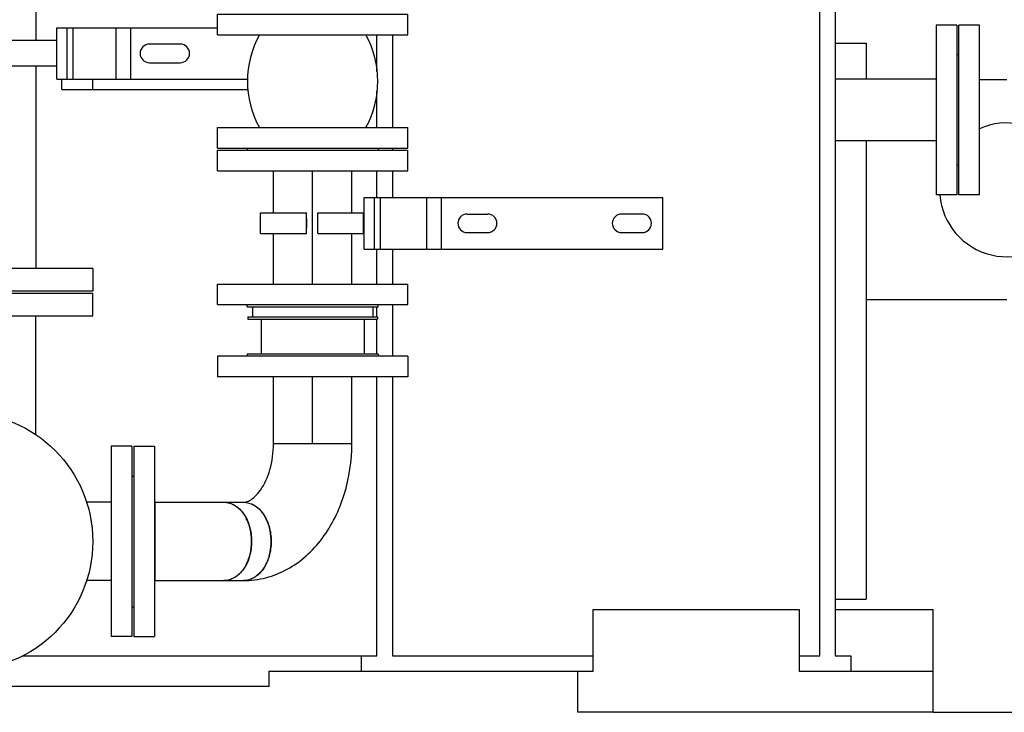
# Model space of a CAD drawing. Header units: millimetres. Extents: x 0 to 1189, y 0 to 841.
# Tile 103 of 136: x 999 to 1037, y 533 to 560. Entities that reach past the tile are written whole.
import ezdxf
from ezdxf.enums import TextEntityAlignment as Align

# ---------------------------------------------------------------- set-up
doc = ezdxf.new("R2010")
doc.units = ezdxf.units.MM
doc.header["$LTSCALE"] = 65.395
doc.linetypes.add('CENTER', pattern=[0.6, 0.375, -0.075, 0.075, -0.075])
doc.layers.get('0').update_dxf_attribs({"linetype": 'CONTINUOUS'})
for name, color, linetype in [('1907_153200_261214_ABL261', 7, 'CONTINUOUS'), ('1907_153200_51_ABL277', 7, 'CONTINUOUS'), ('1907_153200_51_T1_PBL305', 7, 'CONTINUOUS'), ('1907_153200_51_T2_PBL327', 7, 'CONTINUOUS'), ('1907_153200_79_ABL275', 7, 'CONTINUOUS'), ('1907_153200_79_T1_PBL459', 7, 'CONTINUOUS'), ('1907_153200_80_ABL262', 7, 'CONTINUOUS'), ('1907_153200_80_T1_PBL266', 7, 'CONTINUOUS'), ('1907_153200_80_T2_PBL268', 7, 'CONTINUOUS'), ('1907_153200_80_T3_PBL269', 7, 'CONTINUOUS'), ('1907_153700_21_ABL290', 7, 'CONTINUOUS'), ('1907_153700_21_T1_PBL292', 7, 'CONTINUOUS'), ('1907_153700_21_T2_PBL291', 7, 'CONTINUOUS'), ('1907_153701_41_SIMPLE_X_PBL279', 7, 'CONTINUOUS'), ('1907_843312_02_PBL341', 7, 'CONTINUOUS'), ('1917_153701_09_PBL287', 7, 'CONTINUOUS'), ('50ND40-DIN2690-MAK_PBL288', 7, 'CONTINUOUS'), ('9M32C_GENSET_STD_GRUNDRAHMEN_ABL259', 7, 'CONTINUOUS'), ('9M32C_GENSET_STD_GRUNDRAHMEN_T1_PBL260', 7, 'CONTINUOUS'), ('BOGEN-S-2D-45-139_7X4_PBL306', 7, 'CONTINUOUS'), ('BOGEN-S-2D-45-139_7X4_PBL328', 7, 'CONTINUOUS'), ('BOGEN-S-3D-45-76_1X2_9_PBL267', 7, 'CONTINUOUS'), ('BOGEN-S-3D-90-76_1X2_9_PBL270', 7, 'CONTINUOUS'), ('E1514-IBC_DN65PN40X2_PBL265', 7, 'CONTINUOUS'), ('E1514-IBC_DN65PN40X2_PBL272', 7, 'CONTINUOUS'), ('E1514-IBC_DN65PN40X2_PBL274', 7, 'CONTINUOUS'), ('E1514-IBC_DN65PN40X2_PBL455', 7, 'CONTINUOUS'), ('EN1092-1-01A-DN125-PN16_PBL278', 7, 'CONTINUOUS'), ('EN1092-1-01A-DN50-PN16-61_5_PBL282', 7, 'CONTINUOUS'), ('EN1092-1-01A-DN65_PN16-77_5_PBL263', 7, 'CONTINUOUS'), ('EN1092-1-01A-DN65_PN16-77_5_PBL271', 7, 'CONTINUOUS'), ('EN1092-1-01A-DN65_PN16-77_5_PBL276', 7, 'CONTINUOUS'), ('ERV_GS_65_16_PBL289', 7, 'CONTINUOUS'), ('GESTRA_RK41_PN6_DN65_PBL273', 7, 'CONTINUOUS'), ('links_10_VBL258', 7, 'CONTINUOUS'), ('RKD3000-139_PBL293', 7, 'CONTINUOUS'), ('RKD3000-76_PBL280', 7, 'CONTINUOUS'), ('RKD3000-76_PBL281', 7, 'CONTINUOUS')]:
    doc.layers.add(name, color=color, linetype=linetype)
doc.styles.get("Standard").update_dxf_attribs({"font": 'txt', "width": 0.6})
doc.dimstyles.new('DIMSTYLE_1', dxfattribs={"dimtxt": 3.5, "dimasz": 3.5, "dimexe": 1.8, "dimexo": 0, "dimgap": 0.875, "dimtad": 1, "dimdec": 0, "dimlfac": 25, "dimdsep": 46, "dimtxsty": 'Standard', "dimblk": '_FILLED', "dimblk1": '_FILLED', "dimblk2": '_FILLED', "dimcen": 0.09, "dimadec": 0, "dimazin": 0, "dimtp": 2, "dimtm": 2, "dimtfac": 1, "dimtdec": 0, "dimtofl": 0, "dimtmove": 0, "dimatfit": 3, "dimldrblk": '_FILLED', "dimfxl": 1, "dimtolj": 1, "dimarcsym": 0})
doc.dimstyles.new('DIMSTYLE_2', dxfattribs={"dimtxt": 3.5, "dimasz": 3.5, "dimexe": 1.8, "dimexo": 0, "dimgap": 0.875, "dimtad": 1, "dimdec": 0, "dimlfac": 25, "dimdsep": 46, "dimtxsty": 'Standard', "dimblk": '_FILLED', "dimblk1": '_FILLED', "dimblk2": '_FILLED', "dimcen": 0.09, "dimadec": 0, "dimazin": 0, "dimtp": 1.2, "dimtm": 1.2, "dimtfac": 1, "dimtdec": 0, "dimtofl": 0, "dimtmove": 0, "dimatfit": 3, "dimldrblk": '_FILLED', "dimfxl": 1, "dimtolj": 1, "dimarcsym": 0})

# ---------------------------------------------------------------- blocks, each defined once
blk = doc.blocks.new('_FILLED')
at = {"color": 0, "linetype": 'ByBlock'}
blk.add_solid([(0, 0), (-1, 0.167), (-1, -0.167)], dxfattribs=at)
blk = doc.blocks.new('*D3')
at = {"color": 2, "linetype": 'Continuous'}
for p, q in [((1026.042, 604.773), (1081.006, 604.773)), ((1079.206, 604.773), (1079.206, 568.776)), ((1079.206, 532.78), (1079.206, 568.776)), ((1034.406, 532.78), (1081.006, 532.78))]:
    blk.add_line(p, q, dxfattribs=at)
at = {"color": 2, "linetype": 'Continuous', "xscale": 3.5, "yscale": 3.5, "zscale": 3.5}
for p, rotation in [((1079.206, 604.773), 90), ((1079.206, 532.78), 270)]:
    blk.add_blockref('_FILLED', p, dxfattribs=dict(at, rotation=rotation))
at = {"color": 2, "linetype": 'Continuous', "width": 0.636905}
blk.add_text('1800', height=3.5, rotation=90, dxfattribs=at).set_placement((1078.331, 568.776), align=Align.CENTER)
blk = doc.blocks.new('*D9')
at = {"color": 2, "linetype": 'Continuous'}
for p, q in [((1016.206, 723.539), (1088.006, 723.539)), ((1086.206, 723.539), (1086.206, 628.16)), ((1086.206, 532.78), (1086.206, 628.16)), ((1034.406, 532.78), (1088.006, 532.78))]:
    blk.add_line(p, q, dxfattribs=at)
at = {"color": 2, "linetype": 'Continuous', "xscale": 3.5, "yscale": 3.5, "zscale": 3.5}
for p, rotation in [((1086.206, 723.539), 90), ((1086.206, 532.78), 270)]:
    blk.add_blockref('_FILLED', p, dxfattribs=dict(at, rotation=rotation))
at = {"color": 2, "linetype": 'Continuous', "width": 0.690476}
blk.add_text('4769', height=3.5, rotation=90, dxfattribs=at).set_placement((1085.331, 628.16), align=Align.CENTER)
blk = doc.blocks.new('9M32C_GENSET_STD_GRUNDRAHMEN_T1_PBL260', base_point=(987.306, 557.98))
at = {"layer": '9M32C_GENSET_STD_GRUNDRAHMEN_T1_PBL260', "color": 7, "linetype": 'Continuous'}
for p, q in [((1030.006, 534.98), (1030.006, 560.98)), ((1030.606, 560.98), (1030.606, 534.98)), ((1035.326, 559.48), (1034.526, 559.48)), ((1034.526, 559.48), (1034.526, 552.88)), ((1035.326, 559.48), (1035.326, 552.88)), ((1012.806, 557.674), (1012.806, 559.1)), ((1013.406, 559.1), (1013.406, 555.5)), ((1030.606, 558.78), (1031.806, 558.78)), ((1031.806, 558.78), (1031.806, 557.38)), ((1034.526, 557.38), (1030.606, 557.38)), ((1036.206, 557.36), (1037.266, 557.36)), ((1012.806, 555.5), (1012.806, 556.926)), ((1034.526, 554.98), (1030.606, 554.98)), ((1031.806, 554.98), (1031.806, 537.18)), ((1013.406, 554.7), (1013.406, 554.62)), ((1012.806, 552.78), (1012.806, 553.82)), ((1013.406, 553.82), (1013.406, 552.78)), ((1035.326, 552.88), (1034.526, 552.88)), ((1012.806, 549.42), (1012.806, 550.78)), ((1013.406, 550.78), (1013.406, 549.42)), ((991.766, 549.06), (1001.766, 549.06)), ((1001.766, 548.18), (1001.766, 549.06)), ((1012.806, 548.14), (1012.806, 548.54)), ((1013.406, 548.62), (1013.406, 546.62)), ((1037.266, 548.8), (1031.806, 548.8)), ((991.766, 548.18), (1001.766, 548.18)), ((999.56, 543.565), (999.56, 548.18)), ((1012.806, 546.7), (1012.806, 548.06)), ((1012.806, 534.98), (1012.806, 545.82)), ((1013.406, 545.82), (1013.406, 534.98)), ((1003.286, 543.12), (1002.486, 543.12)), ((1002.486, 543.12), (1002.486, 535.72)), ((1003.286, 543.12), (1003.286, 535.72)), ((1002.486, 540.942), (1001.526, 540.942)), ((1002.486, 537.898), (1001.526, 537.898)), ((1030.606, 537.18), (1031.806, 537.18)), ((1021.206, 536.78), (1029.206, 536.78)), ((1021.206, 534.38), (1021.206, 536.78)), ((1029.206, 536.78), (1029.206, 534.38)), ((1030.606, 536.78), (1034.406, 536.78)), ((1034.406, 532.78), (1034.406, 536.78)), ((1003.286, 535.72), (1002.486, 535.72)), ((999.065, 534.98), (1012.806, 534.98)), ((1012.206, 534.38), (1012.206, 534.98)), ((1013.406, 534.98), (1021.206, 534.98)), ((1029.206, 534.98), (1030.006, 534.98)), ((1030.606, 534.98), (1031.206, 534.98)), ((1031.206, 534.98), (1031.206, 534.38)), ((1008.606, 534.38), (1021.206, 534.38)), ((1008.606, 534.38), (1008.606, 533.78)), ((1020.606, 532.78), (1020.606, 534.38)), ((1029.206, 534.38), (1034.406, 534.38)), ((1008.606, 533.78), (968.606, 533.78)), ((1034.406, 532.78), (1020.606, 532.78))]:
    blk.add_line(p, q, dxfattribs=at)
blk.add_circle((996.766, 539.42), 5, dxfattribs=at)
blk.add_arc((1037.266, 553.08), 2.6, 184.4122, 114.0766, dxfattribs=at)
blk = doc.blocks.new('EN1092-1-01A-DN50-PN16-61_5_PBL282', base_point=(1035.806, 556.18))
at = {"layer": 'EN1092-1-01A-DN50-PN16-61_5_PBL282', "color": 7, "linetype": 'Continuous'}
for p, q in [((1036.206, 559.48), (1035.406, 559.48)), ((1035.406, 552.88), (1035.406, 559.48)), ((1036.206, 552.88), (1036.206, 559.48)), ((1036.206, 552.88), (1035.406, 552.88))]:
    blk.add_line(p, q, dxfattribs=at)
blk = doc.blocks.new('50ND40-DIN2690-MAK_PBL288', base_point=(1035.366, 556.18))
at = {"layer": '50ND40-DIN2690-MAK_PBL288', "color": 7, "linetype": 'Continuous'}
for p, q in [((1035.406, 558.32), (1035.326, 558.32)), ((1035.406, 554.04), (1035.326, 554.04))]:
    blk.add_line(p, q, dxfattribs=at)
blk = doc.blocks.new('9M32C_GENSET_STD_GRUNDRAHMEN_ABL259', base_point=(987.306, 557.98))
at = {"layer": '50ND40-DIN2690-MAK_PBL288'}
blk.add_blockref('50ND40-DIN2690-MAK_PBL288', (1035.366, 556.18), dxfattribs=at)
at = {"layer": '9M32C_GENSET_STD_GRUNDRAHMEN_T1_PBL260'}
blk.add_blockref('9M32C_GENSET_STD_GRUNDRAHMEN_T1_PBL260', (987.306, 557.98), dxfattribs=at)
at = {"layer": 'EN1092-1-01A-DN50-PN16-61_5_PBL282'}
blk.add_blockref('EN1092-1-01A-DN50-PN16-61_5_PBL282', (1035.806, 556.18), dxfattribs=at)
blk = doc.blocks.new('EN1092-1-01A-DN65_PN16-77_5_PBL263', base_point=(1003.766, 539.42))
at = {"layer": 'EN1092-1-01A-DN65_PN16-77_5_PBL263', "color": 7, "linetype": 'Continuous'}
for p, q in [((1003.366, 543.12), (1004.166, 543.12)), ((1003.366, 543.12), (1003.366, 535.72)), ((1004.166, 543.12), (1004.166, 535.72)), ((1003.366, 535.72), (1004.166, 535.72))]:
    blk.add_line(p, q, dxfattribs=at)
blk = doc.blocks.new('1907_153200_80_T1_PBL266', base_point=(1004.169, 539.42))
at = {"layer": '1907_153200_80_T1_PBL266', "color": 7, "linetype": 'Continuous'}
for p, q in [((1004.166, 540.942), (1004.172, 540.942)), ((1004.172, 540.942), (1004.172, 537.898)), ((1004.166, 537.898), (1004.172, 537.898))]:
    blk.add_line(p, q, dxfattribs=at)
at = {"layer": '1907_153200_80_T1_PBL266', "color": 2, "linetype": 'CENTER'}
blk.add_line((1004.166, 539.42), (1004.172, 539.42), dxfattribs=at)
blk = doc.blocks.new('BOGEN-S-3D-45-76_1X2_9_PBL267', base_point=(1006.054, 539.42))
at = {"layer": 'BOGEN-S-3D-45-76_1X2_9_PBL267', "color": 7, "linetype": 'Continuous'}
for p, q in [((1004.172, 540.942), (1006.859, 540.942)), ((1004.172, 540.942), (1004.172, 537.898)), ((1004.172, 537.898), (1006.859, 537.898))]:
    blk.add_line(p, q, dxfattribs=at)
blk.add_open_spline([(1006.859, 540.942), (1007.002, 540.942), (1007.308, 540.849), (1007.659, 540.495), (1007.884, 539.996), (1007.962, 539.42), (1007.884, 538.844), (1007.659, 538.345), (1007.308, 537.991), (1007.002, 537.898), (1006.859, 537.898)], degree=3, knots=[0, 0, 0, 0, 0.104733, 0.222328, 0.356015, 0.5, 0.643985, 0.777672, 0.895267, 1, 1, 1, 1], dxfattribs=at)
blk = doc.blocks.new('1907_153200_80_T2_PBL268', base_point=(1007.777, 539.42))
at = {"layer": '1907_153200_80_T2_PBL268', "color": 7, "linetype": 'Continuous'}
for p, q in [((1006.859, 540.942), (1007.619, 540.942)), ((1006.859, 537.898), (1007.619, 537.898))]:
    blk.add_line(p, q, dxfattribs=at)
for centre, radius, start, end in [((1006.219, 539.54), 1.698, 21.0507, 27.8264), ((1006.05, 539.474), 1.879, 14.73, 21.0627), ((1005.909, 539.437), 2.024, 8.7172, 14.7425), ((1005.817, 539.422), 2.119, 2.8816, 8.7272), ((1005.817, 539.418), 2.119, 351.2728, 357.1184), ((1005.785, 539.42), 2.15, 357.1044, 2.8956), ((1006.05, 539.366), 1.879, 338.9373, 345.27), ((1005.909, 539.403), 2.024, 345.2575, 351.2828), ((1006.219, 539.3), 1.698, 332.1736, 338.9493)]:
    blk.add_arc(centre, radius, start, end, dxfattribs=at)
for points in [[(1006.859, 540.942), (1006.936, 540.942), (1007.014, 540.93), (1007.088, 540.907)], [(1007.088, 540.907), (1007.139, 540.892), (1007.188, 540.871), (1007.235, 540.846)], [(1007.235, 540.846), (1007.284, 540.82), (1007.331, 540.79), (1007.375, 540.756)], [(1007.375, 540.756), (1007.421, 540.72), (1007.464, 540.681), (1007.504, 540.638)], [(1007.504, 540.638), (1007.546, 540.594), (1007.585, 540.546), (1007.62, 540.496)], [(1007.62, 540.496), (1007.657, 540.444), (1007.69, 540.389), (1007.721, 540.332)], [(1007.721, 538.508), (1007.69, 538.451), (1007.657, 538.396), (1007.62, 538.344)], [(1007.504, 538.202), (1007.464, 538.159), (1007.421, 538.12), (1007.375, 538.084)], [(1007.62, 538.344), (1007.585, 538.294), (1007.546, 538.246), (1007.504, 538.202)], [(1007.088, 537.933), (1007.014, 537.91), (1006.936, 537.898), (1006.859, 537.898)], [(1007.235, 537.994), (1007.188, 537.969), (1007.139, 537.948), (1007.088, 537.933)], [(1007.375, 538.084), (1007.331, 538.05), (1007.284, 538.02), (1007.235, 537.994)]]:
    blk.add_open_spline(points, degree=3, dxfattribs=at)
for points, knots in [([(1007.619, 540.942), (1007.762, 540.942), (1008.068, 540.849), (1008.419, 540.495), (1008.644, 539.997), (1008.695, 539.616), (1008.695, 539.42)], [0, 0, 0, 0, 0.209467, 0.444656, 0.712031, 1, 1, 1, 1]), ([(1008.695, 539.42), (1008.695, 539.224), (1008.644, 538.843), (1008.419, 538.345), (1008.068, 537.991), (1007.762, 537.898), (1007.619, 537.898)], [0, 0, 0, 0, 0.287969, 0.555344, 0.790533, 1, 1, 1, 1])]:
    blk.add_open_spline(points, degree=3, knots=knots, dxfattribs=at)
blk = doc.blocks.new('1907_153200_80_T3_PBL269', base_point=(1010.306, 544.52))
at = {"layer": '1907_153200_80_T3_PBL269', "color": 7, "linetype": 'Continuous'}
for p, q in [((1008.784, 543.22), (1008.784, 545.82)), ((1011.828, 543.22), (1011.828, 545.82)), ((1008.784, 543.22), (1011.828, 543.22))]:
    blk.add_line(p, q, dxfattribs=at)
at = {"layer": '1907_153200_80_T3_PBL269', "color": 2, "linetype": 'CENTER'}
blk.add_line((1010.306, 543.22), (1010.306, 545.82), dxfattribs=at)
blk = doc.blocks.new('BOGEN-S-3D-90-76_1X2_9_PBL270', base_point=(1009.723, 540.559))
at = {"layer": 'BOGEN-S-3D-90-76_1X2_9_PBL270', "color": 7, "linetype": 'Continuous'}
blk.add_line((1008.784, 543.22), (1011.828, 543.22), dxfattribs=at)
for centre, radius, start, end in [((1007.341, 539.768), 1.268, 37.2697, 43.9019), ((1007.017, 539.558), 1.655, 23.338, 28.553), ((1006.697, 539.443), 1.996, 11.2403, 15.0915), ((1006.578, 539.421), 2.117, 359.9604, 11.1866), ((1006.578, 539.419), 2.117, 348.8134, 0.0396), ((1006.697, 539.397), 1.996, 344.9085, 348.7597), ((1007.017, 539.282), 1.655, 331.447, 336.662), ((1007.341, 539.072), 1.268, 316.0981, 322.7303)]:
    blk.add_arc(centre, radius, start, end, dxfattribs=at)
for points, knots in [([(1007.619, 537.898), (1007.913, 537.898), (1008.506, 537.975), (1009.339, 538.311), (1010.08, 538.839), (1010.923, 539.765), (1011.641, 541.244), (1011.828, 542.554), (1011.828, 543.22)], [0, 0, 0, 0, 0.117639, 0.235998, 0.356003, 0.478691, 0.733646, 1, 1, 1, 1]), ([(1007.619, 540.942), (1007.708, 540.942), (1007.875, 541.005), (1008.093, 541.179), (1008.402, 541.549), (1008.701, 542.243), (1008.784, 542.877), (1008.784, 543.22)], [0, 0, 0, 0, 0.098097, 0.185575, 0.305491, 0.623657, 1, 1, 1, 1])]:
    blk.add_open_spline(points, degree=3, knots=knots, dxfattribs=at)
for points in [[(1007.619, 540.942), (1007.69, 540.942), (1007.762, 540.932), (1007.83, 540.912)], [(1007.83, 540.912), (1007.886, 540.896), (1007.941, 540.874), (1007.992, 540.847)], [(1007.992, 540.847), (1008.033, 540.826), (1008.072, 540.802), (1008.109, 540.775)], [(1008.109, 540.775), (1008.161, 540.737), (1008.21, 540.694), (1008.255, 540.648)], [(1008.351, 540.536), (1008.396, 540.477), (1008.436, 540.414), (1008.471, 540.349)], [(1008.537, 540.214), (1008.572, 540.133), (1008.601, 540.048), (1008.624, 539.963)], [(1008.624, 538.877), (1008.601, 538.792), (1008.572, 538.707), (1008.537, 538.626)], [(1008.255, 538.192), (1008.21, 538.146), (1008.161, 538.103), (1008.109, 538.065)], [(1008.471, 538.491), (1008.436, 538.426), (1008.396, 538.363), (1008.351, 538.304)], [(1007.83, 537.928), (1007.762, 537.908), (1007.69, 537.898), (1007.619, 537.898)], [(1007.992, 537.993), (1007.941, 537.966), (1007.886, 537.944), (1007.83, 537.928)], [(1008.109, 538.065), (1008.072, 538.038), (1008.033, 538.014), (1007.992, 537.993)]]:
    blk.add_open_spline(points, degree=3, dxfattribs=at)
blk = doc.blocks.new('EN1092-1-01A-DN65_PN16-77_5_PBL271', base_point=(1010.306, 546.22))
at = {"layer": 'EN1092-1-01A-DN65_PN16-77_5_PBL271', "color": 7, "linetype": 'Continuous'}
for p, q in [((1014.006, 546.62), (1006.606, 546.62)), ((1006.606, 546.62), (1006.606, 545.82)), ((1014.006, 546.62), (1014.006, 545.82)), ((1014.006, 545.82), (1006.606, 545.82))]:
    blk.add_line(p, q, dxfattribs=at)
blk = doc.blocks.new('1907_153200_80_ABL262', base_point=(1008.686, 541.17))
at = {"layer": '1907_153200_80_T1_PBL266'}
blk.add_blockref('1907_153200_80_T1_PBL266', (1004.169, 539.42), dxfattribs=at)
at = {"layer": '1907_153200_80_T2_PBL268'}
blk.add_blockref('1907_153200_80_T2_PBL268', (1007.777, 539.42), dxfattribs=at)
at = {"layer": '1907_153200_80_T3_PBL269'}
blk.add_blockref('1907_153200_80_T3_PBL269', (1010.306, 544.52), dxfattribs=at)
at = {"layer": 'BOGEN-S-3D-45-76_1X2_9_PBL267'}
blk.add_blockref('BOGEN-S-3D-45-76_1X2_9_PBL267', (1006.054, 539.42), dxfattribs=at)
at = {"layer": 'BOGEN-S-3D-90-76_1X2_9_PBL270'}
blk.add_blockref('BOGEN-S-3D-90-76_1X2_9_PBL270', (1009.723, 540.559), dxfattribs=at)
at = {"layer": 'EN1092-1-01A-DN65_PN16-77_5_PBL263'}
blk.add_blockref('EN1092-1-01A-DN65_PN16-77_5_PBL263', (1003.766, 539.42), dxfattribs=at)
at = {"layer": 'EN1092-1-01A-DN65_PN16-77_5_PBL271'}
blk.add_blockref('EN1092-1-01A-DN65_PN16-77_5_PBL271', (1010.306, 546.22), dxfattribs=at)
blk = doc.blocks.new('E1514-IBC_DN65PN40X2_PBL265', base_point=(1003.326, 539.42))
at = {"layer": 'E1514-IBC_DN65PN40X2_PBL265', "color": 7, "linetype": 'Continuous'}
for p, q in [((1003.286, 541.96), (1003.366, 541.96)), ((1003.286, 536.88), (1003.366, 536.88))]:
    blk.add_line(p, q, dxfattribs=at)
blk = doc.blocks.new('E1514-IBC_DN65PN40X2_PBL272', base_point=(1010.306, 546.66))
at = {"layer": 'E1514-IBC_DN65PN40X2_PBL272', "color": 7, "linetype": 'Continuous'}
for p, q in [((1012.846, 546.7), (1007.766, 546.7)), ((1007.766, 546.7), (1007.766, 546.62)), ((1012.846, 546.7), (1012.846, 546.62))]:
    blk.add_line(p, q, dxfattribs=at)
blk = doc.blocks.new('GESTRA_RK41_PN6_DN65_PBL273', base_point=(1010.306, 547.62))
at = {"layer": 'GESTRA_RK41_PN6_DN65_PBL273', "color": 7, "linetype": 'Continuous'}
for p, q in [((1007.966, 548.54), (1007.966, 548.14)), ((1012.646, 548.54), (1012.646, 548.14)), ((1007.786, 548.14), (1012.826, 548.14)), ((1007.786, 548.14), (1007.786, 548.06)), ((1012.826, 548.14), (1012.826, 548.06)), ((1007.786, 548.06), (1012.826, 548.06)), ((1008.306, 548.06), (1008.306, 546.7)), ((1012.306, 548.06), (1012.306, 546.7))]:
    blk.add_line(p, q, dxfattribs=at)
blk = doc.blocks.new('E1514-IBC_DN65PN40X2_PBL274', base_point=(1010.306, 548.58))
at = {"layer": 'E1514-IBC_DN65PN40X2_PBL274', "color": 7, "linetype": 'Continuous'}
for p, q in [((1007.766, 548.54), (1007.766, 548.62)), ((1007.766, 548.54), (1012.846, 548.54)), ((1012.846, 548.54), (1012.846, 548.62))]:
    blk.add_line(p, q, dxfattribs=at)
blk = doc.blocks.new('EN1092-1-01A-DN65_PN16-77_5_PBL276', base_point=(1010.306, 549.02))
at = {"layer": 'EN1092-1-01A-DN65_PN16-77_5_PBL276', "color": 7, "linetype": 'Continuous'}
for p, q in [((1006.606, 549.42), (1014.006, 549.42)), ((1006.606, 548.62), (1006.606, 549.42)), ((1014.006, 548.62), (1014.006, 549.42)), ((1006.606, 548.62), (1014.006, 548.62))]:
    blk.add_line(p, q, dxfattribs=at)
blk = doc.blocks.new('1917_153701_09_PBL287', base_point=(1010.306, 554.22))
at = {"layer": '1917_153701_09_PBL287', "color": 7, "linetype": 'Continuous'}
for p, q in [((1006.606, 554.62), (1014.006, 554.62)), ((1006.606, 553.82), (1006.606, 554.62)), ((1014.006, 553.82), (1014.006, 554.62)), ((1006.606, 553.82), (1014.006, 553.82))]:
    blk.add_line(p, q, dxfattribs=at)
blk = doc.blocks.new('1907_153200_79_T1_PBL459', base_point=(1010.306, 551.62))
at = {"layer": '1907_153200_79_T1_PBL459', "color": 7, "linetype": 'Continuous'}
for p, q in [((1008.784, 552.18), (1008.784, 553.82)), ((1011.828, 552.18), (1011.828, 553.82)), ((1008.784, 549.42), (1008.784, 551.38)), ((1011.828, 549.42), (1011.828, 551.38))]:
    blk.add_line(p, q, dxfattribs=at)
at = {"layer": '1907_153200_79_T1_PBL459', "color": 2, "linetype": 'CENTER'}
blk.add_line((1010.306, 549.42), (1010.306, 553.82), dxfattribs=at)
blk = doc.blocks.new('1907_153200_79_ABL275', base_point=(1010.306, 551.62))
at = {"layer": '1907_153200_79_T1_PBL459'}
blk.add_blockref('1907_153200_79_T1_PBL459', (1010.306, 551.62), dxfattribs=at)
at = {"layer": '1917_153701_09_PBL287'}
blk.add_blockref('1917_153701_09_PBL287', (1010.306, 554.22), dxfattribs=at)
at = {"layer": 'EN1092-1-01A-DN65_PN16-77_5_PBL276'}
blk.add_blockref('EN1092-1-01A-DN65_PN16-77_5_PBL276', (1010.306, 549.02), dxfattribs=at)
blk = doc.blocks.new('EN1092-1-01A-DN125-PN16_PBL278', base_point=(996.766, 549.58))
at = {"layer": 'EN1092-1-01A-DN125-PN16_PBL278', "color": 7, "linetype": 'Continuous'}
for p, q in [((1001.766, 550.02), (991.766, 550.02)), ((991.766, 550.02), (991.766, 549.14)), ((1001.766, 550.02), (1001.766, 549.14)), ((1001.766, 549.14), (991.766, 549.14))]:
    blk.add_line(p, q, dxfattribs=at)
blk = doc.blocks.new('1907_153200_51_T1_PBL305', base_point=(996.766, 559.46))
at = {"layer": '1907_153200_51_T1_PBL305', "color": 7, "linetype": 'Continuous'}
for p, q in [((999.56, 568.9), (993.972, 568.9)), ((993.972, 568.9), (993.972, 558.88)), ((999.56, 568.9), (999.56, 558.88)), ((993.972, 557.88), (993.972, 550.02)), ((999.56, 557.88), (999.56, 550.02))]:
    blk.add_line(p, q, dxfattribs=at)
blk = doc.blocks.new('BOGEN-S-2D-45-139_7X4_PBL306', base_point=(996.431, 571.684))
at = {"layer": 'BOGEN-S-2D-45-139_7X4_PBL306', "color": 7, "linetype": 'Continuous'}
for p, q in [((993.302, 570.516), (997.254, 574.468)), ((993.972, 568.9), (999.56, 568.9))]:
    blk.add_line(p, q, dxfattribs=at)
for radius in [7.874, 2.286]:
    blk.add_arc((991.686, 568.9), radius, 360, 45, dxfattribs=at)
blk = doc.blocks.new('1907_153200_51_T2_PBL327', base_point=(993.79, 577.778))
at = {"layer": '1907_153200_51_T2_PBL327', "color": 7, "linetype": 'Continuous'}
for p, q in [((990.996, 576.084), (990.996, 579.472)), ((996.584, 576.084), (996.584, 579.472)), ((990.996, 576.084), (996.584, 576.084))]:
    blk.add_line(p, q, dxfattribs=at)
blk = doc.blocks.new('BOGEN-S-2D-45-139_7X4_PBL328', base_point=(994.933, 572.147))
at = {"layer": 'BOGEN-S-2D-45-139_7X4_PBL328', "color": 7, "linetype": 'Continuous'}
for p, q in [((990.996, 576.084), (996.584, 576.084)), ((993.302, 570.516), (997.254, 574.468))]:
    blk.add_line(p, q, dxfattribs=at)
for radius in [7.874, 2.286]:
    blk.add_arc((998.87, 576.084), radius, 180, 225, dxfattribs=at)
blk = doc.blocks.new('1907_843312_02_PBL341', base_point=(993.79, 579.972))
at = {"layer": '1907_843312_02_PBL341', "color": 7, "linetype": 'Continuous'}
for p, q in [((998.79, 580.472), (988.79, 580.472)), ((988.79, 580.472), (988.79, 579.472)), ((998.79, 580.472), (998.79, 579.472)), ((998.79, 579.472), (988.79, 579.472))]:
    blk.add_line(p, q, dxfattribs=at)
blk = doc.blocks.new('1907_153200_51_ABL277', base_point=(995.278, 564.806))
at = {"layer": '1907_153200_51_T1_PBL305'}
blk.add_blockref('1907_153200_51_T1_PBL305', (996.766, 559.46), dxfattribs=at)
at = {"layer": '1907_153200_51_T2_PBL327'}
blk.add_blockref('1907_153200_51_T2_PBL327', (993.79, 577.778), dxfattribs=at)
at = {"layer": '1907_843312_02_PBL341'}
blk.add_blockref('1907_843312_02_PBL341', (993.79, 579.972), dxfattribs=at)
at = {"layer": 'BOGEN-S-2D-45-139_7X4_PBL306'}
blk.add_blockref('BOGEN-S-2D-45-139_7X4_PBL306', (996.431, 571.684), dxfattribs=at)
at = {"layer": 'BOGEN-S-2D-45-139_7X4_PBL328'}
blk.add_blockref('BOGEN-S-2D-45-139_7X4_PBL328', (994.933, 572.147), dxfattribs=at)
at = {"layer": 'EN1092-1-01A-DN125-PN16_PBL278'}
blk.add_blockref('EN1092-1-01A-DN125-PN16_PBL278', (996.766, 549.58), dxfattribs=at)
blk = doc.blocks.new('1907_153701_41_SIMPLE_X_PBL279', base_point=(1018.106, 551.78))
at = {"layer": '1907_153701_41_SIMPLE_X_PBL279', "color": 7, "linetype": 'Continuous'}
for p, q in [((1012.306, 552.78), (1023.906, 552.78)), ((1012.306, 550.78), (1012.306, 552.78)), ((1012.706, 550.78), (1012.706, 552.78)), ((1023.906, 550.78), (1023.906, 552.78)), ((1016.306, 552.14), (1017.106, 552.14)), ((1023.106, 552.14), (1022.306, 552.14)), ((1016.306, 551.42), (1017.106, 551.42)), ((1022.306, 551.42), (1023.106, 551.42)), ((1012.306, 550.78), (1023.906, 550.78))]:
    blk.add_line(p, q, dxfattribs=at)
at = {"layer": '1907_153701_41_SIMPLE_X_PBL279', "color": 9, "linetype": 'Continuous'}
for p, q in [((1012.94, 550.78), (1012.94, 552.78)), ((1014.74, 550.78), (1014.74, 552.78)), ((1015.306, 550.78), (1015.306, 552.78))]:
    blk.add_line(p, q, dxfattribs=at)
at = {"layer": '1907_153701_41_SIMPLE_X_PBL279', "color": 7, "linetype": 'Continuous'}
for centre, start, end in [((1016.306, 551.78), 90, 270), ((1017.106, 551.78), 270, 90), ((1022.306, 551.78), 90, 270), ((1023.106, 551.78), 270, 90)]:
    blk.add_arc(centre, 0.36, start, end, dxfattribs=at)
blk = doc.blocks.new('RKD3000-76_PBL280', base_point=(1009.18, 551.78))
at = {"layer": 'RKD3000-76_PBL280', "color": 7, "linetype": 'Continuous'}
for p, q in [((1008.287, 552.18), (1010.073, 552.18)), ((1008.287, 551.38), (1008.287, 552.18)), ((1010.067, 551.38), (1010.067, 552.18)), ((1010.073, 551.38), (1010.073, 552.18)), ((1008.287, 551.38), (1010.073, 551.38))]:
    blk.add_line(p, q, dxfattribs=at)
for points in [[(1010.07, 551.6), (1010.069, 551.6), (1010.071, 551.607), (1010.069, 551.615), (1010.069, 551.633), (1010.068, 551.664), (1010.069, 551.715), (1010.068, 551.78), (1010.069, 551.845), (1010.068, 551.896), (1010.069, 551.927), (1010.069, 551.945), (1010.071, 551.953), (1010.069, 551.96), (1010.07, 551.96)], [(1010.07, 551.96), (1010.071, 551.96), (1010.069, 551.953), (1010.072, 551.945), (1010.071, 551.927), (1010.072, 551.896), (1010.071, 551.845), (1010.072, 551.78), (1010.071, 551.715), (1010.072, 551.664), (1010.071, 551.633), (1010.072, 551.615), (1010.069, 551.607), (1010.071, 551.6), (1010.07, 551.6)]]:
    blk.add_open_spline(points, degree=3, knots=[0, 0, 0, 0, 0.009646, 0.03811, 0.084315, 0.14649, 0.308683, 0.5, 0.691317, 0.85351, 0.915685, 0.96189, 0.990354, 1, 1, 1, 1], dxfattribs=at)
blk = doc.blocks.new('RKD3000-76_PBL281', base_point=(1011.406, 551.78))
at = {"layer": 'RKD3000-76_PBL281', "color": 7, "linetype": 'Continuous'}
for p, q in [((1010.506, 552.18), (1012.306, 552.18)), ((1010.506, 551.38), (1010.506, 552.18)), ((1012.286, 551.38), (1012.286, 552.18)), ((1010.506, 551.38), (1012.306, 551.38))]:
    blk.add_line(p, q, dxfattribs=at)
for points in [[(1012.29, 551.96), (1012.289, 551.96), (1012.291, 551.953), (1012.288, 551.945), (1012.289, 551.927), (1012.288, 551.896), (1012.289, 551.845), (1012.288, 551.78), (1012.289, 551.715), (1012.288, 551.664), (1012.289, 551.633), (1012.288, 551.615), (1012.291, 551.607), (1012.289, 551.6), (1012.29, 551.6)], [(1012.29, 551.6), (1012.291, 551.6), (1012.289, 551.607), (1012.291, 551.615), (1012.291, 551.633), (1012.292, 551.664), (1012.291, 551.715), (1012.292, 551.78), (1012.291, 551.845), (1012.292, 551.896), (1012.291, 551.927), (1012.291, 551.945), (1012.289, 551.953), (1012.291, 551.96), (1012.29, 551.96)]]:
    blk.add_open_spline(points, degree=3, knots=[0, 0, 0, 0, 0.009646, 0.03811, 0.084315, 0.14649, 0.308683, 0.5, 0.691317, 0.85351, 0.915685, 0.96189, 0.990354, 1, 1, 1, 1], dxfattribs=at)
blk = doc.blocks.new('ERV_GS_65_16_PBL289', base_point=(1010.306, 557.3))
at = {"layer": 'ERV_GS_65_16_PBL289', "color": 7, "linetype": 'Continuous'}
for p, q in [((1006.606, 559.9), (1014.006, 559.9)), ((1006.606, 559.1), (1006.606, 559.9)), ((1014.006, 559.1), (1014.006, 559.9)), ((1006.606, 559.1), (1014.006, 559.1)), ((1006.606, 555.5), (1014.006, 555.5)), ((1006.606, 554.7), (1006.606, 555.5)), ((1014.006, 554.7), (1014.006, 555.5)), ((1006.606, 554.7), (1014.006, 554.7))]:
    blk.add_line(p, q, dxfattribs=at)
for centre, start, end in [((1011.506, 557.3), 151.1633, 208.8367), ((1009.106, 557.3), 331.1633, 28.8367)]:
    blk.add_arc(centre, 3.732, start, end, dxfattribs=at)
blk = doc.blocks.new('1907_153700_21_T2_PBL291', base_point=(1004.182, 557.18))
at = {"layer": '1907_153700_21_T2_PBL291', "color": 7, "linetype": 'Continuous'}
for p, q in [((1000.566, 556.98), (1000.566, 557.38)), ((1000.766, 557.38), (1007.778, 557.38)), ((1001.766, 556.98), (1001.766, 557.38)), ((1000.566, 556.98), (1007.798, 556.98))]:
    blk.add_line(p, q, dxfattribs=at)
blk = doc.blocks.new('1907_153700_21_T1_PBL292', base_point=(1003.486, 558.38))
at = {"layer": '1907_153700_21_T1_PBL292', "color": 7, "linetype": 'Continuous'}
for p, q in [((1000.366, 559.38), (1006.606, 559.38)), ((1000.366, 557.38), (1000.366, 559.38)), ((1000.766, 557.38), (1000.766, 559.38)), ((1005.166, 558.74), (1003.966, 558.74)), ((1003.966, 558.02), (1005.166, 558.02)), ((1000.366, 557.38), (1000.766, 557.38))]:
    blk.add_line(p, q, dxfattribs=at)
at = {"layer": '1907_153700_21_T1_PBL292', "color": 9, "linetype": 'Continuous'}
for p, q in [((1001, 557.38), (1001, 559.38)), ((1002.68, 557.38), (1002.68, 559.38)), ((1003.246, 557.38), (1003.246, 559.38))]:
    blk.add_line(p, q, dxfattribs=at)
at = {"layer": '1907_153700_21_T1_PBL292', "color": 7, "linetype": 'Continuous'}
for centre, start, end in [((1003.966, 558.38), 90, 270), ((1005.166, 558.38), 270, 90)]:
    blk.add_arc(centre, 0.36, start, end, dxfattribs=at)
blk = doc.blocks.new('1907_153700_21_ABL290', base_point=(1004.082, 558.18))
at = {"layer": '1907_153700_21_T1_PBL292'}
blk.add_blockref('1907_153700_21_T1_PBL292', (1003.486, 558.38), dxfattribs=at)
at = {"layer": '1907_153700_21_T2_PBL291'}
blk.add_blockref('1907_153700_21_T2_PBL291', (1004.182, 557.18), dxfattribs=at)
blk = doc.blocks.new('RKD3000-139_PBL293', base_point=(998.606, 558.38))
at = {"layer": 'RKD3000-139_PBL293', "color": 7, "linetype": 'Continuous'}
for p, q in [((1000.366, 558.88), (996.846, 558.88)), ((996.846, 558.88), (996.846, 557.88)), ((1000.366, 557.88), (996.846, 557.88))]:
    blk.add_line(p, q, dxfattribs=at)
blk = doc.blocks.new('E1514-IBC_DN65PN40X2_PBL455', base_point=(1010.306, 554.66))
at = {"layer": 'E1514-IBC_DN65PN40X2_PBL455', "color": 7, "linetype": 'Continuous'}
for p, q in [((1007.766, 554.7), (1007.766, 554.62)), ((1012.846, 554.7), (1012.846, 554.62))]:
    blk.add_line(p, q, dxfattribs=at)
blk = doc.blocks.new('1907_153200_261214_ABL261', base_point=(991.506, 613.93))
at = {"layer": '1907_153200_51_ABL277'}
blk.add_blockref('1907_153200_51_ABL277', (995.278, 564.806), dxfattribs=at)
at = {"layer": '1907_153200_79_ABL275'}
blk.add_blockref('1907_153200_79_ABL275', (1010.306, 551.62), dxfattribs=at)
at = {"layer": '1907_153200_80_ABL262'}
blk.add_blockref('1907_153200_80_ABL262', (1008.686, 541.17), dxfattribs=at)
at = {"layer": '1907_153700_21_ABL290'}
blk.add_blockref('1907_153700_21_ABL290', (1004.082, 558.18), dxfattribs=at)
at = {"layer": '1907_153701_41_SIMPLE_X_PBL279'}
blk.add_blockref('1907_153701_41_SIMPLE_X_PBL279', (1018.106, 551.78), dxfattribs=at)
at = {"layer": 'E1514-IBC_DN65PN40X2_PBL265'}
blk.add_blockref('E1514-IBC_DN65PN40X2_PBL265', (1003.326, 539.42), dxfattribs=at)
at = {"layer": 'E1514-IBC_DN65PN40X2_PBL272'}
blk.add_blockref('E1514-IBC_DN65PN40X2_PBL272', (1010.306, 546.66), dxfattribs=at)
at = {"layer": 'E1514-IBC_DN65PN40X2_PBL274'}
blk.add_blockref('E1514-IBC_DN65PN40X2_PBL274', (1010.306, 548.58), dxfattribs=at)
at = {"layer": 'E1514-IBC_DN65PN40X2_PBL455'}
blk.add_blockref('E1514-IBC_DN65PN40X2_PBL455', (1010.306, 554.66), dxfattribs=at)
at = {"layer": 'ERV_GS_65_16_PBL289'}
blk.add_blockref('ERV_GS_65_16_PBL289', (1010.306, 557.3), dxfattribs=at)
at = {"layer": 'GESTRA_RK41_PN6_DN65_PBL273'}
blk.add_blockref('GESTRA_RK41_PN6_DN65_PBL273', (1010.306, 547.62), dxfattribs=at)
at = {"layer": 'RKD3000-139_PBL293'}
blk.add_blockref('RKD3000-139_PBL293', (998.606, 558.38), dxfattribs=at)
at = {"layer": 'RKD3000-76_PBL280'}
blk.add_blockref('RKD3000-76_PBL280', (1009.18, 551.78), dxfattribs=at)
at = {"layer": 'RKD3000-76_PBL281'}
blk.add_blockref('RKD3000-76_PBL281', (1011.406, 551.78), dxfattribs=at)
blk = doc.blocks.new('LINKS_10_VBL258', base_point=(991.324, 626.408))
at = {"layer": '1907_153200_261214_ABL261'}
blk.add_blockref('1907_153200_261214_ABL261', (991.506, 613.93), dxfattribs=at)
at = {"layer": '9M32C_GENSET_STD_GRUNDRAHMEN_ABL259'}
blk.add_blockref('9M32C_GENSET_STD_GRUNDRAHMEN_ABL259', (987.306, 557.98), dxfattribs=at)

msp = doc.modelspace()

# ---------------------------------------------------------------- block references
at = {"layer": 'links_10_VBL258'}
msp.add_blockref('LINKS_10_VBL258', (991.32386, 626.40783), dxfattribs=at)

# ---------------------------------------------------------------- dimensions: what is measured, and where the dimension line sits
at = {"color": 2, "linetype": 'Continuous'}
for base, p1, p2, angle, dimstyle, picture, middle in [((1086.20596, 532.78), (1016.20596, 723.53917), (1034.40596, 532.78), 270, 'DIMSTYLE_1', '*D9', (1086.20596, 627.82624)), ((1079.20596, 604.7725), (1034.40596, 532.78), (1026.04194, 604.7725), 90, 'DIMSTYLE_2', '*D3', (1079.20596, 568.44293))]:
    dim = msp.add_linear_dim(base=base, p1=p1, p2=p2, angle=angle, dimstyle=dimstyle, dxfattribs=at)
    dim.commit()
    dim.dimension.update_dxf_attribs({"geometry": picture, "text_midpoint": middle, "dimtype": 160})

doc.saveas('drawing.dxf')
